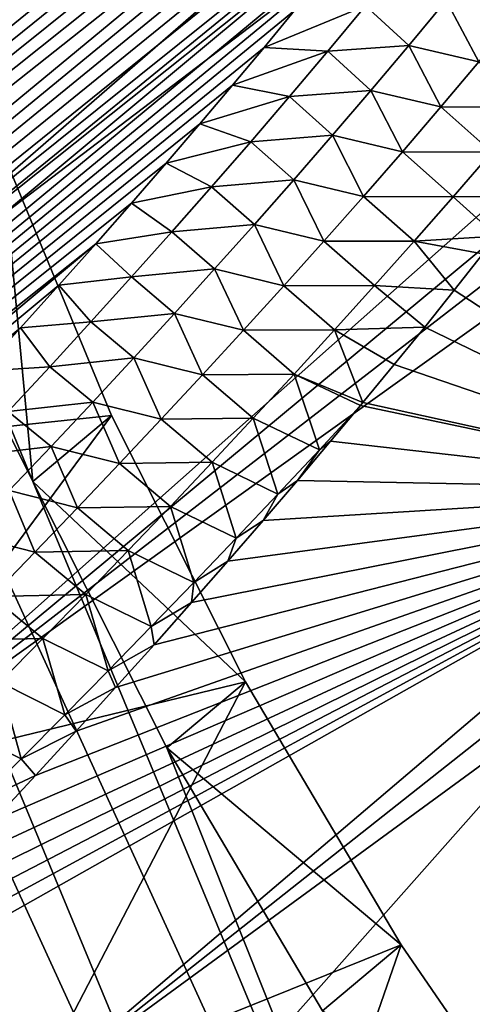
# Model space of a CAD drawing. Header units: metres. Extents: x -82 to 82, y -313 to 40.
# Tile 169 of 256: x -44.61 to -42.59, y -20.57 to -16.17. Entities that reach past the tile are written whole.
import ezdxf

# ---------------------------------------------------------------- set-up
doc = ezdxf.new("R2010")
doc.units = ezdxf.units.M
doc.layers.add('solid_505278_SW0001_CCC', color=7, linetype='CONTINUOUS')

msp = doc.modelspace()

# ---------------------------------------------------------------- linework, layer by layer
at = {"layer": 'solid_505278_SW0001_CCC'}
for points in [[(-29.568556, -1.999146, 15.721783), (-46.740112, -16.712803, 31.379744), (-47.219147, -15.301506, 32.15123)], [(-29.568556, -1.999146, 15.721783), (-29.674345, -2.945798, 15.729449), (-46.740112, -16.712803, 31.379744)], [(-29.674345, -2.945798, 15.729449), (-29.74506, -3.876308, 15.756105), (-46.740112, -16.712803, 31.379744)], [(-29.74506, -3.876308, 15.756105), (-46.132221, -18.138931, 30.735613), (-46.740112, -16.712803, 31.379744)], [(-29.74506, -3.876308, 15.756105), (-29.781553, -4.78854, 15.800815), (-46.132221, -18.138931, 30.735613)], [(-29.781553, -4.78854, 15.800815), (-29.784897, -5.681079, 15.862787), (-46.132221, -18.138931, 30.735613)], [(-29.784897, -5.681079, 15.862787), (-45.403316, -19.561682, 30.226973), (-46.132221, -18.138931, 30.735613)], [(-29.784897, -5.681079, 15.862787), (-29.756289, -6.552997, 15.941398), (-45.403316, -19.561682, 30.226973)], [(-29.756289, -6.552997, 15.941398), (-29.697023, -7.40295, 16.036051), (-45.403316, -19.561682, 30.226973)], [(-29.697023, -7.40295, 16.036051), (-29.608393, -8.229837, 16.146132), (-45.403316, -19.561682, 30.226973)], [(-29.608393, -8.229837, 16.146132), (-44.560768, -20.966619, 29.859011), (-45.403316, -19.561682, 30.226973)], [(-29.608393, -8.229837, 16.146132), (-29.491426, -9.03531, 16.271564), (-44.560768, -20.966619, 29.859011)], [(-64.777176, -25.07089, 80.123734), (-43.895187, -8.275456, 60.122375), (-44.241062, -8.281942, 60.188282)], [(-64.777176, -25.07089, 80.123734), (-43.577206, -8.28025, 60.076504), (-43.895187, -8.275456, 60.122375)], [(-64.777176, -25.07089, 80.123734), (-64.27829, -25.445538, 80.435249), (-43.577206, -8.28025, 60.076504)], [(-64.777176, -25.07089, 80.123734), (-44.241062, -8.281942, 60.188282), (-44.424675, -8.289647, 60.229149)], [(-64.777176, -25.07089, 80.123734), (-44.424675, -8.289647, 60.229149), (-44.615856, -8.300823, 60.275925)], [(-64.27829, -25.445538, 80.435249), (-43.285969, -8.294946, 60.048656), (-43.577206, -8.28025, 60.076504)], [(-64.27829, -25.445538, 80.435249), (-43.019836, -8.318055, 60.036629), (-43.285969, -8.294946, 60.048656)], [(-64.27829, -25.445538, 80.435249), (-42.77721, -8.348557, 60.038708), (-43.019836, -8.318055, 60.036629)], [(-64.27829, -25.445538, 80.435249), (-63.763016, -25.788082, 80.750114), (-42.77721, -8.348557, 60.038708)], [(-63.763016, -25.788082, 80.750114), (-42.556381, -8.385443, 60.0532), (-42.77721, -8.348557, 60.038708)], [(-63.763016, -25.788082, 80.750114), (-42.354805, -8.427596, 60.078255), (-42.556381, -8.385443, 60.0532)], [(-63.763016, -25.788082, 80.750114), (-42.169922, -8.474665, 60.112907), (-42.354805, -8.427596, 60.078255)], [(-63.763016, -25.788082, 80.750114), (-41.99976, -8.526351, 60.156395), (-42.169922, -8.474665, 60.112907)], [(-63.763016, -25.788082, 80.750114), (-63.231743, -26.098524, 81.068207), (-41.99976, -8.526351, 60.156395)], [(-63.231743, -26.098524, 81.068207), (-41.842224, -8.582294, 60.207947), (-41.99976, -8.526351, 60.156395)], [(-63.231743, -26.098524, 81.068207), (-41.695576, -8.642614, 60.267426), (-41.842224, -8.582294, 60.207947)], [(-63.231743, -26.098524, 81.068207), (-41.558605, -8.707561, 60.334934), (-41.695576, -8.642614, 60.267426)], [(-63.231743, -26.098524, 81.068207), (-41.430058, -8.777443, 60.410717), (-41.558605, -8.707561, 60.334934)], [(-63.231743, -26.098524, 81.068207), (-62.684708, -26.376814, 81.389404), (-41.430058, -8.777443, 60.410717)], [(-62.684708, -26.376814, 81.389404), (-41.308826, -8.852729, 60.495277), (-41.430058, -8.777443, 60.410717)], [(-62.684708, -26.376814, 81.389404), (-41.194489, -8.934104, 60.589447), (-41.308826, -8.852729, 60.495277)], [(-62.684708, -26.376814, 81.389404), (-41.086636, -9.02225, 60.694115), (-41.194489, -8.934104, 60.589447)], [(-62.684708, -26.376814, 81.389404), (-40.984615, -9.118364, 60.810867), (-41.086636, -9.02225, 60.694115)], [(-29.491426, -9.03531, 16.271564), (-29.347158, -9.820936, 16.412695), (-44.560768, -20.966619, 29.859011)], [(-62.684708, -26.376814, 81.389404), (-62.122089, -26.622759, 81.71357), (-40.984615, -9.118364, 60.810867)], [(-62.122089, -26.622759, 81.71357), (-40.888721, -9.22365, 60.94138), (-40.984615, -9.118364, 60.810867)], [(-62.122089, -26.622759, 81.71357), (-40.799339, -9.339269, 61.087345), (-40.888721, -9.22365, 60.94138)], [(-62.122089, -26.622759, 81.71357), (-40.717018, -9.466698, 61.250923), (-40.799339, -9.339269, 61.087345)], [(-62.122089, -26.622759, 81.71357), (-40.643017, -9.607995, 61.435078), (-40.717018, -9.466698, 61.250923)], [(-62.122089, -26.622759, 81.71357), (-61.544094, -26.836035, 82.040489), (-40.643017, -9.607995, 61.435078)], [(-61.544094, -26.836035, 82.040489), (-40.578873, -9.764202, 61.641533), (-40.643017, -9.607995, 61.435078)], [(-61.544094, -26.836035, 82.040489), (-40.526199, -9.936281, 61.871933), (-40.578873, -9.764202, 61.641533)], [(-29.347158, -9.820936, 16.412695), (-43.615726, -22.335091, 29.636663), (-44.560768, -20.966619, 29.859011)], [(-29.347158, -9.820936, 16.412695), (-29.176775, -10.586627, 16.569757), (-43.615726, -22.335091, 29.636663)], [(-61.544094, -26.836035, 82.040489), (-40.487488, -10.125299, 62.127983), (-40.526199, -9.936281, 61.871933)], [(-61.544094, -26.836035, 82.040489), (-60.950909, -27.016228, 82.369934), (-40.487488, -10.125299, 62.127983)], [(-60.950909, -27.016228, 82.369934), (-40.464653, -10.332062, 62.411079), (-40.487488, -10.125299, 62.127983)], [(-60.950909, -27.016228, 82.369934), (-40.45956, -10.442219, 62.563053), (-40.464653, -10.332062, 62.411079)], [(-60.950909, -27.016228, 82.369934), (-40.459423, -10.557305, 62.722523), (-40.45956, -10.442219, 62.563053)], [(-60.950909, -27.016228, 82.369934), (-40.464149, -10.67721, 62.889416), (-40.459423, -10.557305, 62.722523)], [(-29.176775, -10.586627, 16.569757), (-28.981352, -11.332709, 16.743151), (-43.615726, -22.335091, 29.636663)], [(-60.950909, -27.016228, 82.369934), (-60.342648, -27.162823, 82.701668), (-40.464149, -10.67721, 62.889416)], [(-60.342648, -27.162823, 82.701668), (-40.473946, -10.802046, 63.063919), (-40.464149, -10.67721, 62.889416)], [(-42.606152, -24.465767, 29.759563), (-48.305626, -11.998418, 34.96917), (-48.280914, -10.763391, 36.129955)], [(-45.043846, -17.039803, 33.909672), (-44.553177, -18.229599, 33.354248), (-48.280914, -10.763391, 36.129955)], [(-41.452251, -25.70079, 29.888214), (-42.606152, -24.465767, 29.759563), (-48.280914, -10.763391, 36.129955)], [(-44.553177, -18.229599, 33.354248), (-41.452251, -25.70079, 29.888214), (-48.280914, -10.763391, 36.129955)], [(-60.342648, -27.162823, 82.701668), (-40.489517, -10.932257, 63.246605), (-40.473946, -10.802046, 63.063919)], [(-60.342648, -27.162823, 82.701668), (-40.510616, -11.067623, 63.437275), (-40.489517, -10.932257, 63.246605)], [(-60.342648, -27.162823, 82.701668), (-40.537678, -11.208416, 63.636295), (-40.510616, -11.067623, 63.437275)], [(-60.342648, -27.162823, 82.701668), (-40.571346, -11.355057, 63.844212), (-40.537678, -11.208416, 63.636295)], [(-28.981352, -11.332709, 16.743151), (-28.762028, -12.05919, 16.933319), (-43.615726, -22.335091, 29.636663)], [(-60.342648, -27.162823, 82.701668), (-40.611282, -11.507259, 64.060745), (-40.571346, -11.355057, 63.844212)], [(-60.342648, -27.162823, 82.701668), (-59.719311, -27.275183, 83.0354), (-40.611282, -11.507259, 64.060745)], [(-59.719311, -27.275183, 83.0354), (-40.658165, -11.665464, 64.286469), (-40.611282, -11.507259, 64.060745)], [(-59.719311, -27.275183, 83.0354), (-40.712559, -11.830039, 64.521843), (-40.658165, -11.665464, 64.286469)], [(-59.719311, -27.275183, 83.0354), (-40.774124, -12.000693, 64.766602), (-40.712559, -11.830039, 64.521843)], [(-59.719311, -27.275183, 83.0354), (-40.843739, -12.178025, 65.021477), (-40.774124, -12.000693, 64.766602)], [(-43.683937, -23.157898, 29.781059), (-48.187618, -13.306292, 33.897652), (-48.305626, -11.998418, 34.96917)], [(-42.606152, -24.465767, 29.759563), (-43.683937, -23.157898, 29.781059), (-48.305626, -11.998418, 34.96917)], [(-28.762028, -12.05919, 16.933319), (-42.578362, -23.652468, 29.56222), (-43.615726, -22.335091, 29.636663)], [(-59.719311, -27.275183, 83.0354), (-40.921795, -12.362277, 65.286804), (-40.843739, -12.178025, 65.021477)], [(-59.719311, -27.275183, 83.0354), (-59.080986, -27.352562, 83.370766), (-40.921795, -12.362277, 65.286804)], [(-59.080986, -27.352562, 83.370766), (-41.008064, -12.553241, 65.562401), (-40.921795, -12.362277, 65.286804)], [(-59.080986, -27.352562, 83.370766), (-41.103653, -12.751672, 65.849174), (-41.008064, -12.553241, 65.562401)], [(-59.080986, -27.352562, 83.370766), (-41.208664, -12.95761, 66.147232), (-41.103653, -12.751672, 65.849174)], [(-59.080986, -27.352562, 83.370766), (-41.323162, -13.171048, 66.456596), (-41.208664, -12.95761, 66.147232)], [(-59.080986, -27.352562, 83.370766), (-41.405422, -13.317953, 66.669647), (-41.323162, -13.171048, 66.456596)], [(-59.080986, -27.352562, 83.370766), (-58.42778, -27.394125, 83.707375), (-41.405422, -13.317953, 66.669647)], [(-58.42778, -27.394125, 83.707375), (-41.492599, -13.468659, 66.88829), (-41.405422, -13.317953, 66.669647)], [(-43.683937, -23.157898, 29.781059), (-44.67321, -21.792221, 29.952456), (-48.187618, -13.306292, 33.897652)], [(-58.42778, -27.394125, 83.707375), (-41.584278, -13.622864, 67.112198), (-41.492599, -13.468659, 66.88829)], [(-58.42778, -27.394125, 83.707375), (-41.680866, -13.780835, 67.341682), (-41.584278, -13.622864, 67.112198)], [(-58.42778, -27.394125, 83.707375), (-41.782825, -13.942882, 67.577095), (-41.680866, -13.780835, 67.341682)], [(-58.42778, -27.394125, 83.707375), (-41.890476, -14.109217, 67.81868), (-41.782825, -13.942882, 67.577095)], [(-58.42778, -27.394125, 83.707375), (-42.003258, -14.27945, 68.066025), (-41.890476, -14.109217, 67.81868)], [(-58.42778, -27.394125, 83.707375), (-42.121506, -14.453794, 68.319359), (-42.003258, -14.27945, 68.066025)], [(-58.42778, -27.394125, 83.707375), (-57.759773, -27.398943, 84.044769), (-42.121506, -14.453794, 68.319359)], [(-57.759773, -27.398943, 84.044769), (-42.245766, -14.632602, 68.579086), (-42.121506, -14.453794, 68.319359)], [(-57.759773, -27.398943, 84.044769), (-42.376541, -14.816208, 68.845573), (-42.245766, -14.632602, 68.579086)], [(-57.759773, -27.398943, 84.044769), (-42.513294, -15.004251, 69.118446), (-42.376541, -14.816208, 68.845573)], [(-57.759773, -27.398943, 84.044769), (-42.656143, -15.196793, 69.397766), (-42.513294, -15.004251, 69.118446)], [(-57.759773, -27.398943, 84.044769), (-42.805729, -15.394244, 69.683968), (-42.656143, -15.196793, 69.397766)], [(-57.759773, -27.398943, 84.044769), (-42.962704, -15.597022, 69.977501), (-42.805729, -15.394244, 69.683968)], [(-57.759773, -27.398943, 84.044769), (-57.076912, -27.365923, 84.382408), (-42.962704, -15.597022, 69.977501)], [(-57.076912, -27.365923, 84.382408), (-43.126801, -15.80496, 70.278191), (-42.962704, -15.597022, 69.977501)], [(-57.076912, -27.365923, 84.382408), (-43.254295, -15.964131, 70.508232), (-43.126801, -15.80496, 70.278191)], [(-57.076912, -27.365923, 84.382408), (-43.385944, -16.126286, 70.742386), (-43.254295, -15.964131, 70.508232)], [(-43.070225, -16.105072, 70.826637), (-42.876637, -16.282898, 71.113747), (-42.710186, -16.082306, 70.818474)], [(-42.563637, -16.356226, 71.158165), (-42.710186, -16.082306, 70.818474), (-42.876637, -16.282898, 71.113747)], [(-42.396362, -16.155214, 70.859238), (-42.710186, -16.082306, 70.818474), (-42.563637, -16.356226, 71.158165)], [(-57.076912, -27.365923, 84.382408), (-43.522072, -16.29163, 70.98085), (-43.385944, -16.126286, 70.742386)], [(-43.070225, -16.105072, 70.826637), (-43.385944, -16.126286, 70.742386), (-43.522072, -16.29163, 70.98085)], [(-43.070225, -16.105072, 70.826637), (-43.522072, -16.29163, 70.98085), (-43.238445, -16.307842, 71.121941)], [(-43.070225, -16.105072, 70.826637), (-43.238445, -16.307842, 71.121941), (-42.876637, -16.282898, 71.113747)], [(-57.076912, -27.365923, 84.382408), (-43.663006, -16.460369, 71.223831), (-43.522072, -16.29163, 70.98085)], [(-43.238445, -16.307842, 71.121941), (-43.522072, -16.29163, 70.98085), (-43.663006, -16.460369, 71.223831)], [(-43.238445, -16.307842, 71.121941), (-43.663006, -16.460369, 71.223831), (-43.409031, -16.510235, 71.416214)], [(-43.238445, -16.307842, 71.121941), (-43.409031, -16.510235, 71.416214), (-43.045433, -16.483099, 71.407928)], [(-43.238445, -16.307842, 71.121941), (-43.045433, -16.483099, 71.407928), (-42.876637, -16.282898, 71.113747)], [(-42.733284, -16.556829, 71.455902), (-42.876637, -16.282898, 71.113747), (-43.045433, -16.483099, 71.407928)], [(-42.563637, -16.356226, 71.158165), (-42.876637, -16.282898, 71.113747), (-42.733284, -16.556829, 71.455902)], [(-42.563637, -16.356226, 71.158165), (-42.733284, -16.556829, 71.455902), (-42.336391, -16.559935, 71.307587)], [(-57.076912, -27.365923, 84.382408), (-43.808815, -16.632547, 71.471375), (-43.663006, -16.460369, 71.223831)], [(-43.409031, -16.510235, 71.416214), (-43.663006, -16.460369, 71.223831), (-43.808815, -16.632547, 71.471375)], [(-43.409031, -16.510235, 71.416214), (-43.216496, -16.682936, 71.701027), (-43.045433, -16.483099, 71.407928)], [(-42.905216, -16.757053, 71.752464), (-43.045433, -16.483099, 71.407928), (-43.216496, -16.682936, 71.701027)], [(-42.733284, -16.556829, 71.455902), (-43.045433, -16.483099, 71.407928), (-42.905216, -16.757053, 71.752464)], [(-43.409031, -16.510235, 71.416214), (-43.808815, -16.632547, 71.471375), (-43.581909, -16.712273, 71.709465)], [(-43.409031, -16.510235, 71.416214), (-43.581909, -16.712273, 71.709465), (-43.216496, -16.682936, 71.701027)], [(-42.733284, -16.556829, 71.455902), (-42.905216, -16.757053, 71.752464), (-42.506248, -16.759151, 71.605843)], [(-42.733284, -16.556829, 71.455902), (-42.506248, -16.759151, 71.605843), (-42.336391, -16.559935, 71.307587)], [(-57.076912, -27.365923, 84.382408), (-43.958862, -16.807772, 71.723083), (-43.808815, -16.632547, 71.471375)], [(-43.581909, -16.712273, 71.709465), (-43.808815, -16.632547, 71.471375), (-43.958862, -16.807772, 71.723083)], [(-43.581909, -16.712273, 71.709465), (-43.958862, -16.807772, 71.723083), (-43.757008, -16.913973, 72.001701)], [(-43.581909, -16.712273, 71.709465), (-43.757008, -16.913973, 72.001701), (-43.389755, -16.882431, 71.99305)], [(-43.581909, -16.712273, 71.709465), (-43.389755, -16.882431, 71.99305), (-43.216496, -16.682936, 71.701027)], [(-43.079361, -16.956924, 72.047874), (-43.216496, -16.682936, 71.701027), (-43.389755, -16.882431, 71.99305)], [(-42.905216, -16.757053, 71.752464), (-43.216496, -16.682936, 71.701027), (-43.079361, -16.956924, 72.047874)], [(-44.202461, -17.935377, 33.033676), (-44.693138, -16.745571, 33.5891), (-46.132221, -18.138931, 30.735613)], [(-44.693138, -16.745571, 33.5891), (-44.553177, -18.229599, 33.354248), (-45.043846, -17.039803, 33.909672)], [(-44.202461, -17.935377, 33.033676), (-44.553177, -18.229599, 33.354248), (-44.693138, -16.745571, 33.5891)], [(-42.905216, -16.757053, 71.752464), (-43.079361, -16.956924, 72.047874), (-42.678345, -16.957991, 71.90287)], [(-42.905216, -16.757053, 71.752464), (-42.678345, -16.957991, 71.90287), (-42.506248, -16.759151, 71.605843)], [(-42.506248, -16.759151, 71.605843), (-42.678345, -16.957991, 71.90287), (-42.347439, -16.956747, 71.720291)], [(-57.076912, -27.365923, 84.382408), (-44.113449, -16.986221, 71.979149), (-43.958862, -16.807772, 71.723083)], [(-43.757008, -16.913973, 72.001701), (-43.958862, -16.807772, 71.723083), (-44.113449, -16.986221, 71.979149)], [(-43.757008, -16.913973, 72.001701), (-43.565144, -17.081604, 72.284004), (-43.389755, -16.882431, 71.99305)], [(-43.255653, -17.156464, 72.342133), (-43.389755, -16.882431, 71.99305), (-43.565144, -17.081604, 72.284004)], [(-43.079361, -16.956924, 72.047874), (-43.389755, -16.882431, 71.99305), (-43.255653, -17.156464, 72.342133)], [(-43.757008, -16.913973, 72.001701), (-44.113449, -16.986221, 71.979149), (-43.934258, -17.115358, 72.292915)], [(-43.757008, -16.913973, 72.001701), (-43.934258, -17.115358, 72.292915), (-43.565144, -17.081604, 72.284004)], [(-43.079361, -16.956924, 72.047874), (-43.255653, -17.156464, 72.342133), (-42.852612, -17.156481, 72.198692)], [(-43.079361, -16.956924, 72.047874), (-42.852612, -17.156481, 72.198692), (-42.678345, -16.957991, 71.90287)], [(-42.678345, -16.957991, 71.90287), (-42.852612, -17.156481, 72.198692), (-42.484177, -17.134138, 71.976013)], [(-42.678345, -16.957991, 71.90287), (-42.484177, -17.134138, 71.976013), (-42.347439, -16.956747, 71.720291)], [(-57.076912, -27.365923, 84.382408), (-44.272972, -17.168142, 72.239792), (-44.113449, -16.986221, 71.979149)], [(-43.934258, -17.115358, 72.292915), (-44.113449, -16.986221, 71.979149), (-44.272972, -17.168142, 72.239792)], [(-43.934258, -17.115358, 72.292915), (-43.742596, -17.280478, 72.573898), (-43.565144, -17.081604, 72.284004)], [(-43.434025, -17.355696, 72.635262), (-43.565144, -17.081604, 72.284004), (-43.742596, -17.280478, 72.573898)], [(-43.255653, -17.156464, 72.342133), (-43.565144, -17.081604, 72.284004), (-43.434025, -17.355696, 72.635262)], [(-43.934258, -17.115358, 72.292915), (-44.272972, -17.168142, 72.239792), (-44.11359, -17.316448, 72.583122)], [(-43.934258, -17.115358, 72.292915), (-44.11359, -17.316448, 72.583122), (-43.742596, -17.280478, 72.573898)], [(-42.852612, -17.156481, 72.198692), (-42.546295, -17.213779, 72.090744), (-42.484177, -17.134138, 71.976013)], [(-57.076912, -27.365923, 84.382408), (-56.379211, -27.29389, 84.719688), (-44.272972, -17.168142, 72.239792)], [(-56.379211, -27.29389, 84.719688), (-44.437832, -17.353781, 72.505234), (-44.272972, -17.168142, 72.239792)], [(-44.11359, -17.316448, 72.583122), (-44.272972, -17.168142, 72.239792), (-44.437832, -17.353781, 72.505234)], [(-43.255653, -17.156464, 72.342133), (-43.434025, -17.355696, 72.635262), (-43.028984, -17.354643, 72.493309)], [(-43.255653, -17.156464, 72.342133), (-43.028984, -17.354643, 72.493309), (-42.852612, -17.156481, 72.198692)], [(-42.852612, -17.156481, 72.198692), (-43.028984, -17.354643, 72.493309), (-42.673897, -17.375547, 72.323677)], [(-42.852612, -17.156481, 72.198692), (-42.673897, -17.375547, 72.323677), (-42.546295, -17.213779, 72.090744)], [(-42.546295, -17.213779, 72.090744), (-42.673897, -17.375547, 72.323677), (-41.30949, -18.267248, 72.231407)], [(-44.11359, -17.316448, 72.583122), (-43.922043, -17.479073, 72.862747), (-43.742596, -17.280478, 72.573898)], [(-43.614414, -17.554642, 72.927277), (-43.742596, -17.280478, 72.573898), (-43.922043, -17.479073, 72.862747)], [(-43.434025, -17.355696, 72.635262), (-43.742596, -17.280478, 72.573898), (-43.614414, -17.554642, 72.927277)], [(-44.11359, -17.316448, 72.583122), (-44.437832, -17.353781, 72.505234), (-44.294941, -17.517262, 72.87233)], [(-44.11359, -17.316448, 72.583122), (-44.294941, -17.517262, 72.87233), (-43.922043, -17.479073, 72.862747)], [(-56.379211, -27.29389, 84.719688), (-44.608429, -17.543383, 72.775719), (-44.437832, -17.353781, 72.505234)], [(-44.294941, -17.517262, 72.87233), (-44.437832, -17.353781, 72.505234), (-44.608429, -17.543383, 72.775719)], [(-43.434025, -17.355696, 72.635262), (-43.614414, -17.554642, 72.927277), (-43.207397, -17.552502, 72.786751)], [(-43.434025, -17.355696, 72.635262), (-43.207397, -17.552502, 72.786751), (-43.028984, -17.354643, 72.493309)], [(-43.028984, -17.354643, 72.493309), (-43.207397, -17.552502, 72.786751), (-42.805702, -17.54011, 72.560493)], [(-43.028984, -17.354643, 72.493309), (-42.805702, -17.54011, 72.560493), (-42.673897, -17.375547, 72.323677)], [(-42.673897, -17.375547, 72.323677), (-42.805702, -17.54011, 72.560493), (-41.30949, -18.267248, 72.231407)], [(-44.294941, -17.517262, 72.87233), (-44.103424, -17.677406, 73.150558), (-43.922043, -17.479073, 72.862747)], [(-43.796749, -17.753325, 73.218178), (-43.922043, -17.479073, 72.862747), (-44.103424, -17.677406, 73.150558)], [(-43.614414, -17.554642, 72.927277), (-43.922043, -17.479073, 72.862747), (-43.796749, -17.753325, 73.218178)], [(-56.379211, -27.29389, 84.719688), (-44.784397, -17.73674, 73.051041), (-44.608429, -17.543383, 72.775719)], [(-44.478241, -17.717815, 73.160538), (-44.608429, -17.543383, 72.775719), (-44.784397, -17.73674, 73.051041)], [(-44.294941, -17.517262, 72.87233), (-44.608429, -17.543383, 72.775719), (-44.478241, -17.717815, 73.160538)], [(-44.294941, -17.517262, 72.87233), (-44.478241, -17.717815, 73.160538), (-44.103424, -17.677406, 73.150558)], [(-43.207397, -17.552502, 72.786751), (-42.941872, -17.707548, 72.801323), (-42.805702, -17.54011, 72.560493)], [(-42.805702, -17.54011, 72.560493), (-42.941872, -17.707548, 72.801323), (-41.30949, -18.267248, 72.231407)], [(-43.614414, -17.554642, 72.927277), (-43.796749, -17.753325, 73.218178), (-43.387787, -17.750084, 73.079025)], [(-43.614414, -17.554642, 72.927277), (-43.387787, -17.750084, 73.079025), (-43.207397, -17.552502, 72.786751)], [(-43.207397, -17.552502, 72.786751), (-43.387787, -17.750084, 73.079025), (-43.081856, -17.877636, 73.04554)], [(-43.207397, -17.552502, 72.786751), (-43.081856, -17.877636, 73.04554), (-42.941872, -17.707548, 72.801323)], [(-44.478241, -17.717815, 73.160538), (-44.28669, -17.8755, 73.43734), (-44.103424, -17.677406, 73.150558)], [(-43.98098, -17.951765, 73.50798), (-44.103424, -17.677406, 73.150558), (-44.28669, -17.8755, 73.43734)], [(-43.796749, -17.753325, 73.218178), (-44.103424, -17.677406, 73.150558), (-43.98098, -17.951765, 73.50798)], [(-44.478241, -17.717815, 73.160538), (-44.784397, -17.73674, 73.051041), (-44.663452, -17.918129, 73.447754)], [(-44.478241, -17.717815, 73.160538), (-44.663452, -17.918129, 73.447754), (-44.28669, -17.8755, 73.43734)], [(-42.941872, -17.707548, 72.801323), (-43.081856, -17.877636, 73.04554), (-41.30949, -18.267248, 72.231407)], [(-43.796749, -17.753325, 73.218178), (-43.98098, -17.951765, 73.50798), (-43.570091, -17.947409, 73.370148)], [(-43.796749, -17.753325, 73.218178), (-43.570091, -17.947409, 73.370148), (-43.387787, -17.750084, 73.079025)], [(-43.387787, -17.750084, 73.079025), (-43.570091, -17.947409, 73.370148), (-43.275368, -18.088699, 73.358719)], [(-43.387787, -17.750084, 73.079025), (-43.092522, -17.89052, 73.064018), (-43.081856, -17.877636, 73.04554)], [(-43.387787, -17.750084, 73.079025), (-43.275368, -18.088699, 73.358719), (-43.092522, -17.89052, 73.064018)], [(-44.663452, -17.918129, 73.447754), (-44.47179, -18.073366, 73.723091), (-44.28669, -17.8755, 73.43734)], [(-44.167057, -18.149977, 73.7967), (-44.28669, -17.8755, 73.43734), (-44.47179, -18.073366, 73.723091)], [(-43.98098, -17.951765, 73.50798), (-44.28669, -17.8755, 73.43734), (-44.167057, -18.149977, 73.7967)], [(-43.275368, -18.088699, 73.358719), (-43.225693, -18.050413, 73.293137), (-43.092522, -17.89052, 73.064018)], [(-43.092522, -17.89052, 73.064018), (-43.225693, -18.050413, 73.293137), (-41.30949, -18.267248, 72.231407)], [(-43.081856, -17.877636, 73.04554), (-43.092522, -17.89052, 73.064018), (-41.30949, -18.267248, 72.231407)], [(-44.202461, -17.935377, 33.033676), (-46.132221, -18.138931, 30.735613), (-45.403316, -19.561682, 30.226973)], [(-43.605732, -19.125185, 32.594276), (-44.202461, -17.935377, 33.033676), (-45.403316, -19.561682, 30.226973)], [(-44.663452, -17.918129, 73.447754), (-44.850517, -18.118214, 73.733978), (-44.47179, -18.073366, 73.723091)], [(-43.605732, -19.125185, 32.594276), (-44.553177, -18.229599, 33.354248), (-44.202461, -17.935377, 33.033676)], [(-43.98098, -17.951765, 73.50798), (-44.167057, -18.149977, 73.7967), (-43.754257, -18.144499, 73.660133)], [(-43.98098, -17.951765, 73.50798), (-43.754257, -18.144499, 73.660133), (-43.570091, -17.947409, 73.370148)], [(-43.570091, -17.947409, 73.370148), (-43.754257, -18.144499, 73.660133), (-43.460117, -18.286428, 73.652031)], [(-43.570091, -17.947409, 73.370148), (-43.460117, -18.286428, 73.652031), (-43.275368, -18.088699, 73.358719)], [(-44.850517, -18.118214, 73.733978), (-44.65868, -18.271025, 74.00782), (-44.47179, -18.073366, 73.723091)], [(-44.354942, -18.34798, 74.084335), (-44.47179, -18.073366, 73.723091), (-44.65868, -18.271025, 74.00782)], [(-44.167057, -18.149977, 73.7967), (-44.47179, -18.073366, 73.723091), (-44.354942, -18.34798, 74.084335)], [(-43.225693, -18.050413, 73.293137), (-43.373657, -18.226013, 73.544357), (-41.30949, -18.267248, 72.231407)], [(-43.275368, -18.088699, 73.358719), (-43.373657, -18.226013, 73.544357), (-43.225693, -18.050413, 73.293137)], [(-43.275368, -18.088699, 73.358719), (-43.460117, -18.286428, 73.652031), (-43.373657, -18.226013, 73.544357)], [(-44.167057, -18.149977, 73.7967), (-44.354942, -18.34798, 74.084335), (-43.940243, -18.34137, 73.94899)], [(-44.167057, -18.149977, 73.7967), (-43.940243, -18.34137, 73.94899), (-43.754257, -18.144499, 73.660133)], [(-43.754257, -18.144499, 73.660133), (-43.940243, -18.34137, 73.94899), (-43.646713, -18.483931, 73.944153)], [(-43.754257, -18.144499, 73.660133), (-43.646713, -18.483931, 73.944153), (-43.460117, -18.286428, 73.652031)], [(-44.553177, -18.229599, 33.354248), (-43.95644, -19.419426, 32.914837), (-41.452251, -25.70079, 29.888214)], [(-43.605732, -19.125185, 32.594276), (-43.95644, -19.419426, 32.914837), (-44.553177, -18.229599, 33.354248)], [(-43.373657, -18.226013, 73.544357), (-43.526035, -18.404575, 73.799423), (-41.30949, -18.267248, 72.231407)], [(-43.460117, -18.286428, 73.652031), (-43.526035, -18.404575, 73.799423), (-43.373657, -18.226013, 73.544357)], [(-45.681629, -20.738983, 77.091896), (-44.534184, -21.913374, 77.301392), (-41.30949, -18.267248, 72.231407)], [(-45.484245, -20.53684, 76.810539), (-45.681629, -20.738983, 77.091896), (-41.30949, -18.267248, 72.231407)], [(-45.291393, -20.337736, 76.532486), (-45.484245, -20.53684, 76.810539), (-41.30949, -18.267248, 72.231407)], [(-45.103333, -20.141771, 76.258049), (-45.291393, -20.337736, 76.532486), (-41.30949, -18.267248, 72.231407)], [(-44.920593, -19.949171, 75.987808), (-45.103333, -20.141771, 76.258049), (-41.30949, -18.267248, 72.231407)], [(-44.728477, -19.744337, 75.699829), (-44.920593, -19.949171, 75.987808), (-41.30949, -18.267248, 72.231407)], [(-44.544582, -18.545792, 74.370903), (-44.65868, -18.271025, 74.00782), (-44.847313, -18.468487, 74.291534)], [(-44.541943, -19.543114, 75.416306), (-44.728477, -19.744337, 75.699829), (-41.30949, -18.267248, 72.231407)], [(-44.354942, -18.34798, 74.084335), (-44.65868, -18.271025, 74.00782), (-44.544582, -18.545792, 74.370903)], [(-44.360645, -19.345333, 75.136986), (-44.541943, -19.543114, 75.416306), (-41.30949, -18.267248, 72.231407)], [(-44.534184, -21.913374, 77.301392), (-40.172504, -19.457144, 72.382973), (-41.30949, -18.267248, 72.231407)], [(-44.18425, -19.150831, 74.861618), (-44.360645, -19.345333, 75.136986), (-41.30949, -18.267248, 72.231407)], [(-44.012421, -18.959444, 74.589943), (-44.18425, -19.150831, 74.861618), (-41.30949, -18.267248, 72.231407)], [(-43.845161, -18.771158, 74.322021), (-44.012421, -18.959444, 74.589943), (-41.30949, -18.267248, 72.231407)], [(-43.683109, -18.586243, 74.058571), (-43.845161, -18.771158, 74.322021), (-41.30949, -18.267248, 72.231407)], [(-43.526035, -18.404575, 73.799423), (-43.683109, -18.586243, 74.058571), (-41.30949, -18.267248, 72.231407)], [(-43.460117, -18.286428, 73.652031), (-43.646713, -18.483931, 73.944153), (-43.526035, -18.404575, 73.799423)], [(-44.354942, -18.34798, 74.084335), (-44.544582, -18.545792, 74.370903), (-44.127998, -18.53804, 74.236732)], [(-44.354942, -18.34798, 74.084335), (-44.127998, -18.53804, 74.236732), (-43.940243, -18.34137, 73.94899)], [(-43.940243, -18.34137, 73.94899), (-44.127998, -18.53804, 74.236732), (-43.835114, -18.681231, 74.235092)], [(-43.940243, -18.34137, 73.94899), (-43.835114, -18.681231, 74.235092), (-43.646713, -18.483931, 73.944153)], [(-43.646713, -18.483931, 73.944153), (-43.683109, -18.586243, 74.058571), (-43.526035, -18.404575, 73.799423)], [(-44.544582, -18.545792, 74.370903), (-44.847313, -18.468487, 74.291534), (-44.735931, -18.743427, 74.656403)], [(-43.646713, -18.483931, 73.944153), (-43.835114, -18.681231, 74.235092), (-43.683109, -18.586243, 74.058571)], [(-44.544582, -18.545792, 74.370903), (-44.735931, -18.743427, 74.656403), (-44.317486, -18.734528, 74.523361)], [(-44.544582, -18.545792, 74.370903), (-44.317486, -18.734528, 74.523361), (-44.127998, -18.53804, 74.236732)], [(-44.127998, -18.53804, 74.236732), (-44.317486, -18.734528, 74.523361), (-44.025269, -18.878342, 74.524872)], [(-44.127998, -18.53804, 74.236732), (-44.025269, -18.878342, 74.524872), (-43.835114, -18.681231, 74.235092)], [(-43.835114, -18.681231, 74.235092), (-43.845161, -18.771158, 74.322021), (-43.683109, -18.586243, 74.058571)], [(-43.835114, -18.681231, 74.235092), (-44.025269, -18.878342, 74.524872), (-43.845161, -18.771158, 74.322021)], [(-44.735931, -18.743427, 74.656403), (-44.508656, -18.930851, 74.808891), (-44.317486, -18.734528, 74.523361)], [(-44.317486, -18.734528, 74.523361), (-44.508656, -18.930851, 74.808891), (-44.217133, -19.075287, 74.813492)], [(-44.317486, -18.734528, 74.523361), (-44.217133, -19.075287, 74.813492), (-44.025269, -18.878342, 74.524872)], [(-44.735931, -18.743427, 74.656403), (-44.928944, -18.940903, 74.940842), (-44.508656, -18.930851, 74.808891)], [(-44.025269, -18.878342, 74.524872), (-44.012421, -18.959444, 74.589943), (-43.845161, -18.771158, 74.322021)], [(-44.025269, -18.878342, 74.524872), (-44.217133, -19.075287, 74.813492), (-44.012421, -18.959444, 74.589943)], [(-44.928944, -18.940903, 74.940842), (-44.701462, -19.127024, 75.093338), (-44.508656, -18.930851, 74.808891)], [(-44.508656, -18.930851, 74.808891), (-44.701462, -19.127024, 75.093338), (-44.41066, -19.272083, 75.100967)], [(-44.508656, -18.930851, 74.808891), (-44.41066, -19.272083, 75.100967), (-44.217133, -19.075287, 74.813492)], [(-44.217133, -19.075287, 74.813492), (-44.18425, -19.150831, 74.861618), (-44.012421, -18.959444, 74.589943)], [(-44.217133, -19.075287, 74.813492), (-44.41066, -19.272083, 75.100967), (-44.18425, -19.150831, 74.861618)], [(-43.605732, -19.125185, 32.594276), (-45.403316, -19.561682, 30.226973), (-44.560768, -20.966619, 29.859011)], [(-44.701462, -19.127024, 75.093338), (-44.895874, -19.323061, 75.376701), (-44.605816, -19.468744, 75.387314)], [(-44.701462, -19.127024, 75.093338), (-44.605816, -19.468744, 75.387314), (-44.41066, -19.272083, 75.100967)], [(-42.910423, -20.300095, 32.276398), (-43.605732, -19.125185, 32.594276), (-44.560768, -20.966619, 29.859011)], [(-42.910423, -20.300095, 32.276398), (-43.95644, -19.419426, 32.914837), (-43.605732, -19.125185, 32.594276)], [(-44.41066, -19.272083, 75.100967), (-44.360645, -19.345333, 75.136986), (-44.18425, -19.150831, 74.861618)], [(-44.41066, -19.272083, 75.100967), (-44.605816, -19.468744, 75.387314), (-44.360645, -19.345333, 75.136986)], [(-44.895874, -19.323061, 75.376701), (-44.802563, -19.665285, 75.672531), (-44.605816, -19.468744, 75.387314)], [(-44.605816, -19.468744, 75.387314), (-44.541943, -19.543114, 75.416306), (-44.360645, -19.345333, 75.136986)], [(-43.95644, -19.419426, 32.914837), (-43.261112, -20.594362, 32.596951), (-41.452251, -25.70079, 29.888214)], [(-42.910423, -20.300095, 32.276398), (-43.261112, -20.594362, 32.596951), (-43.95644, -19.419426, 32.914837)], [(-44.605816, -19.468744, 75.387314), (-44.802563, -19.665285, 75.672531), (-44.541943, -19.543114, 75.416306)], [(-44.534184, -21.913374, 77.301392), (-43.416916, -23.133987, 77.403191), (-40.172504, -19.457144, 72.382973)], [(-43.416916, -23.133987, 77.403191), (-39.083408, -20.699244, 72.434235), (-40.172504, -19.457144, 72.382973)], [(-44.802563, -19.665285, 75.672531), (-44.728477, -19.744337, 75.699829), (-44.541943, -19.543114, 75.416306)], [(-42.910423, -20.300095, 32.276398), (-44.560768, -20.966619, 29.859011), (-43.615726, -22.335091, 29.636663)], [(-42.125282, -21.445313, 32.084057), (-42.910423, -20.300095, 32.276398), (-43.615726, -22.335091, 29.636663)], [(-42.125282, -21.445313, 32.084057), (-43.261112, -20.594362, 32.596951), (-42.910423, -20.300095, 32.276398)]]:
    msp.add_3dface(points, dxfattribs=at)

doc.saveas('drawing.dxf')
